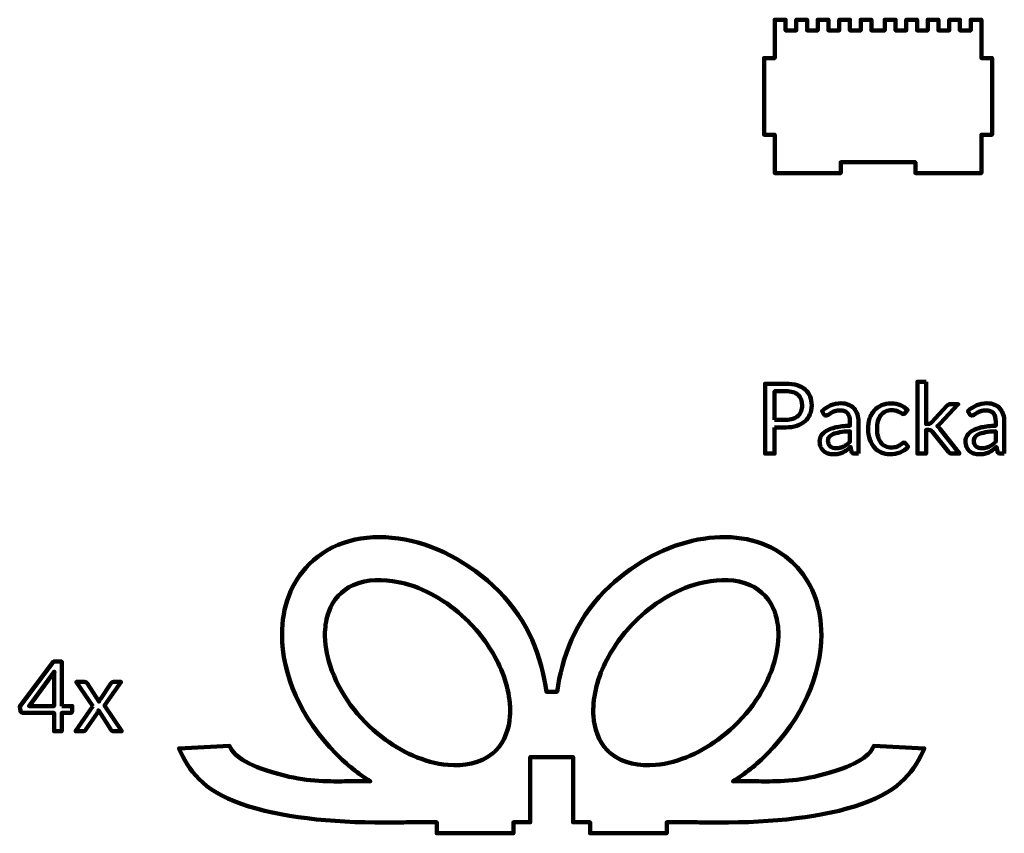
# Model space of a CAD drawing. Header units: millimetres. Extents: x -633 to 605, y -921 to 687.
# Tile 1 of 83: x -633 to -376, y -720 to -508. Entities that reach past the tile are written whole.
import ezdxf

# ---------------------------------------------------------------- set-up
doc = ezdxf.new("R2010")
doc.units = ezdxf.units.MM
doc.header["$MEASUREMENT"] = 0
doc.layers.add('Layer 1', color=7, linetype='Continuous')

msp = doc.modelspace()

# ---------------------------------------------------------------- linework, layer by layer
at = {"layer": 'Layer 1', "lineweight": 100}
for points, knots in [([(-408.6506, -510.6221), (-408.6506, -510.6221), (-407.1506, -510.6221), (-407.1506, -510.6221), (-407.1506, -510.6221), (-407.1506, -510.6221), (-407.1506, -507.8221), (-407.1506, -507.8221), (-407.1506, -507.8221), (-407.1506, -507.8221), (-404.3506, -507.8221), (-404.3506, -507.8221), (-404.3506, -507.8221), (-404.3506, -507.8221), (-404.3506, -510.6221), (-404.3506, -510.6221), (-404.3506, -510.6221), (-404.3506, -510.6221), (-401.5506, -510.6221), (-401.5506, -510.6221), (-401.5506, -510.6221), (-401.5506, -510.6221), (-401.5506, -507.8221), (-401.5506, -507.8221), (-401.5506, -507.8221), (-401.5506, -507.8221), (-398.7506, -507.8221), (-398.7506, -507.8221), (-398.7506, -507.8221), (-398.7506, -507.8221), (-398.7506, -510.6221), (-398.7506, -510.6221), (-398.7506, -510.6221), (-398.7506, -510.6221), (-395.9506, -510.6221), (-395.9506, -510.6221), (-395.9506, -510.6221), (-395.9506, -510.6221), (-395.9506, -507.8221), (-395.9506, -507.8221), (-395.9506, -507.8221), (-395.9506, -507.8221), (-393.1506, -507.8221), (-393.1506, -507.8221), (-393.1506, -507.8221), (-393.1506, -507.8221), (-393.1506, -510.6221), (-393.1506, -510.6221), (-393.1506, -510.6221), (-393.1506, -510.6221), (-390.3506, -510.6221), (-390.3506, -510.6221), (-390.3506, -510.6221), (-390.3506, -510.6221), (-390.3506, -507.8221), (-390.3506, -507.8221), (-390.3506, -507.8221), (-390.3506, -507.8221), (-387.5506, -507.8221), (-387.5506, -507.8221), (-387.5506, -507.8221), (-387.5506, -507.8221), (-387.5506, -510.6221), (-387.5506, -510.6221), (-387.5506, -510.6221), (-387.5506, -510.6221), (-384.7506, -510.6221), (-384.7506, -510.6221), (-384.7506, -510.6221), (-384.7506, -510.6221), (-384.7506, -507.8221), (-384.7506, -507.8221), (-384.7506, -507.8221), (-384.7506, -507.8221), (-381.9506, -507.8221), (-381.9506, -507.8221), (-381.9506, -507.8221), (-381.9506, -507.8221), (-381.9506, -517.8221), (-381.9506, -517.8221), (-381.9506, -517.8221), (-381.9506, -517.8221), (-379.1506, -517.8221), (-379.1506, -517.8221), (-379.1506, -517.8221), (-379.1506, -517.8221), (-379.1506, -537.8221), (-379.1506, -537.8221), (-379.1506, -537.8221), (-379.1506, -537.8221), (-381.9506, -537.8221), (-381.9506, -537.8221), (-381.9506, -537.8221), (-381.9506, -537.8221), (-381.9506, -547.8221), (-381.9506, -547.8221), (-381.9506, -547.8221), (-381.9506, -547.8221), (-399.1506, -547.8221), (-399.1506, -547.8221), (-399.1506, -547.8221), (-399.1506, -547.8221), (-399.1506, -545.0221), (-399.1506, -545.0221), (-399.1506, -545.0221), (-399.1506, -545.0221), (-418.6506, -545.0221), (-418.6506, -545.0221), (-418.6506, -545.0221), (-418.6506, -545.0221), (-418.6506, -547.8221), (-418.6506, -547.8221), (-418.6506, -547.8221), (-418.6506, -547.8221), (-435.8506, -547.8221), (-435.8506, -547.8221), (-435.8506, -547.8221), (-435.8506, -547.8221), (-435.8506, -537.8221), (-435.8506, -537.8221), (-435.8506, -537.8221), (-435.8506, -537.8221), (-438.6506, -537.8221), (-438.6506, -537.8221), (-438.6506, -537.8221), (-438.6506, -537.8221), (-438.6506, -517.8221), (-438.6506, -517.8221), (-438.6506, -517.8221), (-438.6506, -517.8221), (-435.8506, -517.8221), (-435.8506, -517.8221), (-435.8506, -517.8221), (-435.8506, -517.8221), (-435.8506, -507.8221), (-435.8506, -507.8221), (-435.8506, -507.8221), (-435.8506, -507.8221), (-433.0506, -507.8221), (-433.0506, -507.8221), (-433.0506, -507.8221), (-433.0506, -507.8221), (-433.0506, -510.6221), (-433.0506, -510.6221), (-433.0506, -510.6221), (-433.0506, -510.6221), (-430.2506, -510.6221), (-430.2506, -510.6221), (-430.2506, -510.6221), (-430.2506, -510.6221), (-430.2506, -507.8221), (-430.2506, -507.8221), (-430.2506, -507.8221), (-430.2506, -507.8221), (-427.4506, -507.8221), (-427.4506, -507.8221), (-427.4506, -507.8221), (-427.4506, -507.8221), (-427.4506, -510.6221), (-427.4506, -510.6221), (-427.4506, -510.6221), (-427.4506, -510.6221), (-424.6506, -510.6221), (-424.6506, -510.6221), (-424.6506, -510.6221), (-424.6506, -510.6221), (-424.6506, -507.8221), (-424.6506, -507.8221), (-424.6506, -507.8221), (-424.6506, -507.8221), (-421.8506, -507.8221), (-421.8506, -507.8221), (-421.8506, -507.8221), (-421.8506, -507.8221), (-421.8506, -510.6221), (-421.8506, -510.6221), (-421.8506, -510.6221), (-421.8506, -510.6221), (-419.0506, -510.6221), (-419.0506, -510.6221), (-419.0506, -510.6221), (-419.0506, -510.6221), (-419.0506, -507.8221), (-419.0506, -507.8221), (-419.0506, -507.8221), (-419.0506, -507.8221), (-416.2506, -507.8221), (-416.2506, -507.8221), (-416.2506, -507.8221), (-416.2506, -507.8221), (-416.2506, -510.6221), (-416.2506, -510.6221), (-416.2506, -510.6221), (-416.2506, -510.6221), (-413.4506, -510.6221), (-413.4506, -510.6221), (-413.4506, -510.6221), (-413.4506, -510.6221), (-413.4506, -507.8221), (-413.4506, -507.8221), (-413.4506, -507.8221), (-413.4506, -507.8221), (-410.6506, -507.8221), (-410.6506, -507.8221), (-410.6506, -507.8221), (-410.6506, -507.8221), (-410.6506, -510.6221), (-410.6506, -510.6221), (-410.6506, -510.6221), (-410.6506, -510.6221), (-408.6506, -510.6221), (-408.6506, -510.6221)], [0, 0, 0, 0, 0.01851852, 0.01851852, 0.01851852, 0.01851852, 0.03703704, 0.03703704, 0.03703704, 0.03703704, 0.05555556, 0.05555556, 0.05555556, 0.05555556, 0.07407407, 0.07407407, 0.07407407, 0.07407407, 0.09259259, 0.09259259, 0.09259259, 0.09259259, 0.11111111, 0.11111111, 0.11111111, 0.11111111, 0.12962963, 0.12962963, 0.12962963, 0.12962963, 0.14814815, 0.14814815, 0.14814815, 0.14814815, 0.16666667, 0.16666667, 0.16666667, 0.16666667, 0.18518519, 0.18518519, 0.18518519, 0.18518519, 0.2037037, 0.2037037, 0.2037037, 0.2037037, 0.22222222, 0.22222222, 0.22222222, 0.22222222, 0.24074074, 0.24074074, 0.24074074, 0.24074074, 0.25925926, 0.25925926, 0.25925926, 0.25925926, 0.27777778, 0.27777778, 0.27777778, 0.27777778, 0.2962963, 0.2962963, 0.2962963, 0.2962963, 0.31481481, 0.31481481, 0.31481481, 0.31481481, 0.33333333, 0.33333333, 0.33333333, 0.33333333, 0.35185185, 0.35185185, 0.35185185, 0.35185185, 0.37037037, 0.37037037, 0.37037037, 0.37037037, 0.38888889, 0.38888889, 0.38888889, 0.38888889, 0.40740741, 0.40740741, 0.40740741, 0.40740741, 0.42592593, 0.42592593, 0.42592593, 0.42592593, 0.44444444, 0.44444444, 0.44444444, 0.44444444, 0.46296296, 0.46296296, 0.46296296, 0.46296296, 0.48148148, 0.48148148, 0.48148148, 0.48148148, 0.5, 0.5, 0.5, 0.5, 0.51851852, 0.51851852, 0.51851852, 0.51851852, 0.53703704, 0.53703704, 0.53703704, 0.53703704, 0.55555556, 0.55555556, 0.55555556, 0.55555556, 0.57407407, 0.57407407, 0.57407407, 0.57407407, 0.59259259, 0.59259259, 0.59259259, 0.59259259, 0.61111111, 0.61111111, 0.61111111, 0.61111111, 0.62962963, 0.62962963, 0.62962963, 0.62962963, 0.64814815, 0.64814815, 0.64814815, 0.64814815, 0.66666667, 0.66666667, 0.66666667, 0.66666667, 0.68518519, 0.68518519, 0.68518519, 0.68518519, 0.7037037, 0.7037037, 0.7037037, 0.7037037, 0.72222222, 0.72222222, 0.72222222, 0.72222222, 0.74074074, 0.74074074, 0.74074074, 0.74074074, 0.75925926, 0.75925926, 0.75925926, 0.75925926, 0.77777778, 0.77777778, 0.77777778, 0.77777778, 0.7962963, 0.7962963, 0.7962963, 0.7962963, 0.81481481, 0.81481481, 0.81481481, 0.81481481, 0.83333333, 0.83333333, 0.83333333, 0.83333333, 0.85185185, 0.85185185, 0.85185185, 0.85185185, 0.87037037, 0.87037037, 0.87037037, 0.87037037, 0.88888889, 0.88888889, 0.88888889, 0.88888889, 0.90740741, 0.90740741, 0.90740741, 0.90740741, 0.92592593, 0.92592593, 0.92592593, 0.92592593, 0.94444444, 0.94444444, 0.94444444, 0.94444444, 0.96296296, 0.96296296, 0.96296296, 0.96296296, 1, 1, 1, 1]), ([(-507.8574, -656.903), (-523.4784, -641.282), (-545.6392, -638.116), (-557.3549, -649.832), (-557.3549, -649.832), (-562.123, -654.6), (-564.4262, -661.098), (-564.428, -668.182), (-564.428, -668.182), (-564.4318, -678.504), (-559.5486, -690.068), (-550.2842, -699.333), (-550.2842, -699.333), (-547.4971, -702.12), (-544.5019, -704.51), (-541.3949, -706.491), (-541.3949, -706.491), (-543.1988, -706.391), (-545.0817, -706.418), (-547.0742, -706.447), (-547.0742, -706.447), (-547.0742, -706.447), (-547.1062, -706.447), (-547.1062, -706.447), (-547.1062, -706.447), (-551.8908, -706.518), (-557.3067, -706.598), (-563.7737, -704.964), (-563.7737, -704.964), (-572.9525, -702.645), (-576.9273, -700.162), (-578.1044, -697.215), (-578.1044, -697.215), (-578.1044, -697.215), (-591.3188, -697.88), (-591.3188, -697.88), (-591.3188, -697.88), (-588.809, -703.454), (-585.2158, -708.844), (-575.0674, -712.359), (-575.0674, -712.359), (-564.8486, -715.898), (-551.9197, -717.22), (-537.4946, -717.22), (-537.4946, -717.22), (-535.3763, -717.22), (-533.2782, -717.192), (-531.2077, -717.132), (-531.2077, -717.132), (-531.2077, -717.132), (-524.0688, -717.132), (-524.0688, -717.132), (-524.0688, -717.132), (-524.0688, -717.132), (-524.0688, -720.021), (-524.0688, -720.021), (-524.0688, -720.021), (-524.0688, -720.021), (-504.0688, -720.021), (-504.0688, -720.021), (-504.0688, -720.021), (-504.0688, -720.021), (-504.0688, -717.132), (-504.0688, -717.132), (-504.0688, -717.132), (-504.0688, -717.132), (-499.6685, -717.132), (-499.6685, -717.132), (-499.6685, -717.132), (-499.6685, -717.132), (-499.6685, -700.161), (-499.6685, -700.161), (-499.6685, -700.161), (-499.6685, -700.161), (-488.4685, -700.161), (-488.4685, -700.161), (-488.4685, -700.161), (-488.4685, -700.161), (-488.4685, -717.132), (-488.4685, -717.132), (-488.4685, -717.132), (-488.4685, -717.132), (-484.0685, -717.132), (-484.0685, -717.132), (-484.0685, -717.132), (-484.0685, -717.132), (-484.0685, -720.021), (-484.0685, -720.021), (-484.0685, -720.021), (-484.0685, -720.021), (-464.0685, -720.021), (-464.0685, -720.021), (-464.0685, -720.021), (-464.0685, -720.021), (-464.0685, -717.132), (-464.0685, -717.132), (-464.0685, -717.132), (-464.0685, -717.132), (-456.9335, -717.132), (-456.9335, -717.132), (-456.9335, -717.132), (-454.8625, -717.192), (-452.7645, -717.22), (-450.6465, -717.22), (-450.6465, -717.22), (-436.2205, -717.22), (-423.2925, -715.898), (-413.0735, -712.359), (-413.0735, -712.359), (-402.9245, -708.844), (-399.3315, -703.454), (-396.8215, -697.88), (-396.8215, -697.88), (-396.8215, -697.88), (-410.0365, -697.215), (-410.0365, -697.215), (-410.0365, -697.215), (-411.2135, -700.162), (-415.1885, -702.645), (-424.3665, -704.964), (-424.3665, -704.964), (-430.8335, -706.598), (-436.2495, -706.518), (-441.0345, -706.447), (-441.0345, -706.447), (-441.0345, -706.447), (-441.0685, -706.447), (-441.0685, -706.447), (-441.0685, -706.447), (-443.0605, -706.418), (-444.9425, -706.391), (-446.7455, -706.491), (-446.7455, -706.491), (-443.6385, -704.51), (-440.6435, -702.12), (-437.8565, -699.333), (-437.8565, -699.333), (-428.6005, -690.076), (-423.7175, -678.524), (-423.7125, -668.209), (-423.7125, -668.209), (-423.7125, -667.765), (-423.7215, -667.324), (-423.7385, -666.886), (-423.7385, -666.886), (-424.0065, -660.308), (-426.3095, -654.308), (-430.7855, -649.832), (-430.7855, -649.832), (-432.2495, -648.368), (-433.8775, -647.136), (-435.6355, -646.131), (-435.6355, -646.131), (-447.9395, -639.102), (-466.6155, -643.235), (-480.2835, -656.903), (-480.2835, -656.903), (-488.0395, -664.658), (-491.3515, -674.216), (-492.6705, -683.117), (-492.6705, -683.117), (-492.6755, -683.149), (-493.3675, -683.133), (-494.0595, -683.117), (-494.0595, -683.117), (-494.0595, -683.117), (-494.0705, -683.117), (-494.0705, -683.117), (-494.0705, -683.117), (-494.7595, -683.101), (-495.4435, -683.086), (-495.4485, -683.117), (-495.4485, -683.117), (-496.7275, -674.16), (-500.0465, -664.714), (-507.8574, -656.903)], [0, 0, 0, 0, 0.02222222, 0.02222222, 0.02222222, 0.02222222, 0.04444444, 0.04444444, 0.04444444, 0.04444444, 0.06666667, 0.06666667, 0.06666667, 0.06666667, 0.08888889, 0.08888889, 0.08888889, 0.08888889, 0.11111111, 0.11111111, 0.11111111, 0.11111111, 0.13333333, 0.13333333, 0.13333333, 0.13333333, 0.15555556, 0.15555556, 0.15555556, 0.15555556, 0.17777778, 0.17777778, 0.17777778, 0.17777778, 0.2, 0.2, 0.2, 0.2, 0.22222222, 0.22222222, 0.22222222, 0.22222222, 0.24444444, 0.24444444, 0.24444444, 0.24444444, 0.26666667, 0.26666667, 0.26666667, 0.26666667, 0.28888889, 0.28888889, 0.28888889, 0.28888889, 0.31111111, 0.31111111, 0.31111111, 0.31111111, 0.33333333, 0.33333333, 0.33333333, 0.33333333, 0.35555556, 0.35555556, 0.35555556, 0.35555556, 0.37777778, 0.37777778, 0.37777778, 0.37777778, 0.4, 0.4, 0.4, 0.4, 0.42222222, 0.42222222, 0.42222222, 0.42222222, 0.44444444, 0.44444444, 0.44444444, 0.44444444, 0.46666667, 0.46666667, 0.46666667, 0.46666667, 0.48888889, 0.48888889, 0.48888889, 0.48888889, 0.51111111, 0.51111111, 0.51111111, 0.51111111, 0.53333333, 0.53333333, 0.53333333, 0.53333333, 0.55555556, 0.55555556, 0.55555556, 0.55555556, 0.57777778, 0.57777778, 0.57777778, 0.57777778, 0.6, 0.6, 0.6, 0.6, 0.62222222, 0.62222222, 0.62222222, 0.62222222, 0.64444444, 0.64444444, 0.64444444, 0.64444444, 0.66666667, 0.66666667, 0.66666667, 0.66666667, 0.68888889, 0.68888889, 0.68888889, 0.68888889, 0.71111111, 0.71111111, 0.71111111, 0.71111111, 0.73333333, 0.73333333, 0.73333333, 0.73333333, 0.75555556, 0.75555556, 0.75555556, 0.75555556, 0.77777778, 0.77777778, 0.77777778, 0.77777778, 0.8, 0.8, 0.8, 0.8, 0.82222222, 0.82222222, 0.82222222, 0.82222222, 0.84444444, 0.84444444, 0.84444444, 0.84444444, 0.86666667, 0.86666667, 0.86666667, 0.86666667, 0.88888889, 0.88888889, 0.88888889, 0.88888889, 0.91111111, 0.91111111, 0.91111111, 0.91111111, 0.93333333, 0.93333333, 0.93333333, 0.93333333, 0.95555556, 0.95555556, 0.95555556, 0.95555556, 1, 1, 1, 1]), ([(-508.6232, -698.403), (-508.6283, -698.391), (-508.6333, -698.38), (-508.6384, -698.369), (-508.6384, -698.369), (-508.6384, -698.369), (-508.586, -698.365), (-508.586, -698.365), (-508.586, -698.365), (-506.3031, -696.011), (-505.1641, -692.689), (-504.9645, -689.443), (-504.9645, -689.443), (-504.9151, -688.655), (-504.9083, -687.868), (-504.9409, -687.084), (-504.9409, -687.084), (-505.1454, -682.178), (-506.8897, -677.393), (-509.333, -673.162), (-509.333, -673.162), (-510.621, -670.95), (-512.126, -668.862), (-513.81, -666.933), (-513.81, -666.933), (-514.4254, -666.23), (-515.0645, -665.545), (-515.7259, -664.881), (-515.7259, -664.881), (-520.3558, -660.234), (-526.0802, -656.604), (-532.4292, -654.87), (-532.4292, -654.87), (-532.9761, -654.725), (-533.5302, -654.594), (-534.0896, -654.48), (-534.0896, -654.48), (-538.0051, -653.681), (-542.1743, -653.692), (-545.8712, -655.322), (-545.8712, -655.322), (-548.8582, -656.608), (-551.1952, -659.206), (-552.2542, -662.273), (-552.2542, -662.273), (-552.8564, -663.975), (-553.1549, -665.745), (-553.2163, -667.529), (-553.2163, -667.529), (-553.317, -670.472), (-552.7726, -673.454), (-551.8819, -676.24), (-551.8819, -676.24), (-549.4499, -683.654), (-544.5311, -690.126), (-538.4087, -694.895), (-538.4087, -694.895), (-533.4117, -698.748), (-527.4619, -701.597), (-521.1213, -702.185), (-521.1213, -702.185), (-517.0834, -702.544), (-512.7049, -701.845), (-509.4993, -699.202), (-509.4993, -699.202), (-509.1905, -698.951), (-508.8986, -698.684), (-508.6232, -698.403)], [0, 0, 0, 0, 0.05555556, 0.05555556, 0.05555556, 0.05555556, 0.11111111, 0.11111111, 0.11111111, 0.11111111, 0.16666667, 0.16666667, 0.16666667, 0.16666667, 0.22222222, 0.22222222, 0.22222222, 0.22222222, 0.27777778, 0.27777778, 0.27777778, 0.27777778, 0.33333333, 0.33333333, 0.33333333, 0.33333333, 0.38888889, 0.38888889, 0.38888889, 0.38888889, 0.44444444, 0.44444444, 0.44444444, 0.44444444, 0.5, 0.5, 0.5, 0.5, 0.55555556, 0.55555556, 0.55555556, 0.55555556, 0.61111111, 0.61111111, 0.61111111, 0.61111111, 0.66666667, 0.66666667, 0.66666667, 0.66666667, 0.72222222, 0.72222222, 0.72222222, 0.72222222, 0.77777778, 0.77777778, 0.77777778, 0.77777778, 0.83333333, 0.83333333, 0.83333333, 0.83333333, 0.88888889, 0.88888889, 0.88888889, 0.88888889, 1, 1, 1, 1]), ([(-483.1765, -689.443), (-483.2265, -688.647), (-483.2325, -687.852), (-483.1985, -687.061), (-483.1985, -687.061), (-482.9895, -682.162), (-481.2475, -677.386), (-478.8075, -673.162), (-478.8075, -673.162), (-477.5195, -670.95), (-476.0145, -668.862), (-474.3305, -666.932), (-474.3305, -666.932), (-473.7155, -666.23), (-473.0765, -665.545), (-472.4145, -664.881), (-472.4145, -664.881), (-467.7845, -660.234), (-462.0605, -656.604), (-455.7115, -654.87), (-455.7115, -654.87), (-455.1645, -654.725), (-454.6105, -654.594), (-454.0515, -654.48), (-454.0515, -654.48), (-450.1355, -653.681), (-445.9665, -653.692), (-442.2695, -655.322), (-442.2695, -655.322), (-439.2825, -656.608), (-436.9455, -659.206), (-435.8865, -662.273), (-435.8865, -662.273), (-435.2855, -663.971), (-434.9875, -665.736), (-434.9245, -667.515), (-434.9245, -667.515), (-434.8215, -670.462), (-435.3665, -673.45), (-436.2585, -676.24), (-436.2585, -676.24), (-438.6905, -683.654), (-443.6095, -690.126), (-449.7315, -694.895), (-449.7315, -694.895), (-454.7285, -698.748), (-460.6785, -701.597), (-467.0195, -702.185), (-467.0195, -702.185), (-471.0575, -702.544), (-475.4355, -701.845), (-478.6415, -699.202), (-478.6415, -699.202), (-478.9505, -698.951), (-479.2425, -698.684), (-479.5175, -698.403), (-479.5175, -698.403), (-479.5175, -698.403), (-479.5025, -698.369), (-479.5025, -698.369), (-479.5025, -698.369), (-479.5025, -698.369), (-479.5545, -698.365), (-479.5545, -698.365), (-479.5545, -698.365), (-481.8375, -696.011), (-482.9765, -692.689), (-483.1765, -689.443)], [0, 0, 0, 0, 0.05555556, 0.05555556, 0.05555556, 0.05555556, 0.11111111, 0.11111111, 0.11111111, 0.11111111, 0.16666667, 0.16666667, 0.16666667, 0.16666667, 0.22222222, 0.22222222, 0.22222222, 0.22222222, 0.27777778, 0.27777778, 0.27777778, 0.27777778, 0.33333333, 0.33333333, 0.33333333, 0.33333333, 0.38888889, 0.38888889, 0.38888889, 0.38888889, 0.44444444, 0.44444444, 0.44444444, 0.44444444, 0.5, 0.5, 0.5, 0.5, 0.55555556, 0.55555556, 0.55555556, 0.55555556, 0.61111111, 0.61111111, 0.61111111, 0.61111111, 0.66666667, 0.66666667, 0.66666667, 0.66666667, 0.72222222, 0.72222222, 0.72222222, 0.72222222, 0.77777778, 0.77777778, 0.77777778, 0.77777778, 0.83333333, 0.83333333, 0.83333333, 0.83333333, 0.88888889, 0.88888889, 0.88888889, 0.88888889, 1, 1, 1, 1])]:
    msp.add_open_spline(points, degree=3, knots=knots, dxfattribs=at)
at = {"layer": 'Layer 1', "color": 1, "lineweight": 100}
for points, knots in [([(-435.9322, -614.1574), (-435.9322, -614.1574), (-435.9322, -620.9674), (-435.9322, -620.9674), (-435.9322, -620.9674), (-435.9322, -620.9674), (-438.3822, -620.9674), (-438.3822, -620.9674), (-438.3822, -620.9674), (-438.3822, -620.9674), (-438.3822, -602.7674), (-438.3822, -602.7674), (-438.3822, -602.7674), (-438.3822, -602.7674), (-433.0022, -602.7674), (-433.0022, -602.7674), (-433.0022, -602.7674), (-431.8555, -602.7674), (-430.8555, -602.9008), (-430.0022, -603.1674), (-430.0022, -603.1674), (-429.1489, -603.4341), (-428.4455, -603.8141), (-427.8922, -604.3074), (-427.8922, -604.3074), (-427.3322, -604.7941), (-426.9155, -605.3874), (-426.6422, -606.0874), (-426.6422, -606.0874), (-426.3622, -606.7808), (-426.2222, -607.5541), (-426.2222, -608.4074), (-426.2222, -608.4074), (-426.2222, -609.2541), (-426.3722, -610.0274), (-426.6722, -610.7274), (-426.6722, -610.7274), (-426.9655, -611.4341), (-427.3989, -612.0408), (-427.9722, -612.5474), (-427.9722, -612.5474), (-428.5455, -613.0541), (-429.2555, -613.4508), (-430.1022, -613.7374), (-430.1022, -613.7374), (-430.9489, -614.0174), (-431.9155, -614.1574), (-433.0022, -614.1574), (-433.0022, -614.1574), (-433.0022, -614.1574), (-435.9322, -614.1574), (-435.9322, -614.1574)], [0, 0, 0, 0, 0.07142857, 0.07142857, 0.07142857, 0.07142857, 0.14285714, 0.14285714, 0.14285714, 0.14285714, 0.21428571, 0.21428571, 0.21428571, 0.21428571, 0.28571429, 0.28571429, 0.28571429, 0.28571429, 0.35714286, 0.35714286, 0.35714286, 0.35714286, 0.42857143, 0.42857143, 0.42857143, 0.42857143, 0.5, 0.5, 0.5, 0.5, 0.57142857, 0.57142857, 0.57142857, 0.57142857, 0.64285714, 0.64285714, 0.64285714, 0.64285714, 0.71428571, 0.71428571, 0.71428571, 0.71428571, 0.78571429, 0.78571429, 0.78571429, 0.78571429, 0.85714286, 0.85714286, 0.85714286, 0.85714286, 1, 1, 1, 1]), ([(-396.3832, -602.2574), (-396.3832, -602.2574), (-396.3832, -613.2674), (-396.3832, -613.2674), (-396.3832, -613.2674), (-396.3832, -613.2674), (-395.7932, -613.2674), (-395.7932, -613.2674), (-395.7932, -613.2674), (-395.6265, -613.2674), (-395.4865, -613.2441), (-395.3732, -613.1974), (-395.3732, -613.1974), (-395.2665, -613.1508), (-395.1432, -613.0574), (-395.0032, -612.9174), (-395.0032, -612.9174), (-395.0032, -612.9174), (-390.9432, -608.5574), (-390.9432, -608.5574), (-390.9432, -608.5574), (-390.8165, -608.4241), (-390.6899, -608.3141), (-390.5632, -608.2274), (-390.5632, -608.2274), (-390.4365, -608.1408), (-390.2665, -608.0974), (-390.0532, -608.0974), (-390.0532, -608.0974), (-390.0532, -608.0974), (-387.9932, -608.0974), (-387.9932, -608.0974), (-387.9932, -608.0974), (-387.9932, -608.0974), (-392.7332, -613.1474), (-392.7332, -613.1474), (-392.7332, -613.1474), (-392.8532, -613.2874), (-392.9699, -613.4141), (-393.0832, -613.5274), (-393.0832, -613.5274), (-393.1965, -613.6341), (-393.3265, -613.7308), (-393.4732, -613.8174), (-393.4732, -613.8174), (-393.3199, -613.9174), (-393.1832, -614.0341), (-393.0632, -614.1674), (-393.0632, -614.1674), (-392.9365, -614.3008), (-392.8199, -614.4508), (-392.7132, -614.6174), (-392.7132, -614.6174), (-392.7132, -614.6174), (-387.6832, -620.9674), (-387.6832, -620.9674), (-387.6832, -620.9674), (-387.6832, -620.9674), (-389.7132, -620.9674), (-389.7132, -620.9674), (-389.7132, -620.9674), (-389.8999, -620.9674), (-390.0599, -620.9308), (-390.1932, -620.8574), (-390.1932, -620.8574), (-390.3199, -620.7841), (-390.4432, -620.6741), (-390.5632, -620.5274), (-390.5632, -620.5274), (-390.5632, -620.5274), (-394.7932, -615.2574), (-394.7932, -615.2574), (-394.7932, -615.2574), (-394.9199, -615.0774), (-395.0465, -614.9608), (-395.1732, -614.9074), (-395.1732, -614.9074), (-395.2999, -614.8474), (-395.4899, -614.8174), (-395.7432, -614.8174), (-395.7432, -614.8174), (-395.7432, -614.8174), (-396.3832, -614.8174), (-396.3832, -614.8174), (-396.3832, -614.8174), (-396.3832, -614.8174), (-396.3832, -620.9674), (-396.3832, -620.9674), (-396.3832, -620.9674), (-396.3832, -620.9674), (-398.6532, -620.9674), (-398.6532, -620.9674), (-398.6532, -620.9674), (-398.6532, -620.9674), (-398.6532, -602.2574), (-398.6532, -602.2574), (-398.6532, -602.2574), (-398.6532, -602.2574), (-396.3832, -602.2574), (-396.3832, -602.2574)], [0, 0, 0, 0, 0.03846154, 0.03846154, 0.03846154, 0.03846154, 0.07692308, 0.07692308, 0.07692308, 0.07692308, 0.11538462, 0.11538462, 0.11538462, 0.11538462, 0.15384615, 0.15384615, 0.15384615, 0.15384615, 0.19230769, 0.19230769, 0.19230769, 0.19230769, 0.23076923, 0.23076923, 0.23076923, 0.23076923, 0.26923077, 0.26923077, 0.26923077, 0.26923077, 0.30769231, 0.30769231, 0.30769231, 0.30769231, 0.34615385, 0.34615385, 0.34615385, 0.34615385, 0.38461538, 0.38461538, 0.38461538, 0.38461538, 0.42307692, 0.42307692, 0.42307692, 0.42307692, 0.46153846, 0.46153846, 0.46153846, 0.46153846, 0.5, 0.5, 0.5, 0.5, 0.53846154, 0.53846154, 0.53846154, 0.53846154, 0.57692308, 0.57692308, 0.57692308, 0.57692308, 0.61538462, 0.61538462, 0.61538462, 0.61538462, 0.65384615, 0.65384615, 0.65384615, 0.65384615, 0.69230769, 0.69230769, 0.69230769, 0.69230769, 0.73076923, 0.73076923, 0.73076923, 0.73076923, 0.76923077, 0.76923077, 0.76923077, 0.76923077, 0.80769231, 0.80769231, 0.80769231, 0.80769231, 0.84615385, 0.84615385, 0.84615385, 0.84615385, 0.88461538, 0.88461538, 0.88461538, 0.88461538, 0.92307692, 0.92307692, 0.92307692, 0.92307692, 1, 1, 1, 1]), ([(-435.9322, -612.2074), (-435.9322, -612.2074), (-433.0022, -612.2074), (-433.0022, -612.2074), (-433.0022, -612.2074), (-432.3022, -612.2074), (-431.6822, -612.1141), (-431.1422, -611.9274), (-431.1422, -611.9274), (-430.6089, -611.7408), (-430.1589, -611.4808), (-429.7922, -611.1474), (-429.7922, -611.1474), (-429.4255, -610.8074), (-429.1522, -610.4074), (-428.9722, -609.9474), (-428.9722, -609.9474), (-428.7855, -609.4808), (-428.6922, -608.9674), (-428.6922, -608.4074), (-428.6922, -608.4074), (-428.6922, -607.2474), (-429.0489, -606.3408), (-429.7622, -605.6874), (-429.7622, -605.6874), (-430.4755, -605.0341), (-431.5555, -604.7074), (-433.0022, -604.7074), (-433.0022, -604.7074), (-433.0022, -604.7074), (-435.9322, -604.7074), (-435.9322, -604.7074), (-435.9322, -604.7074), (-435.9322, -604.7074), (-435.9322, -612.2074), (-435.9322, -612.2074)], [0, 0, 0, 0, 0.1, 0.1, 0.1, 0.1, 0.2, 0.2, 0.2, 0.2, 0.3, 0.3, 0.3, 0.3, 0.4, 0.4, 0.4, 0.4, 0.5, 0.5, 0.5, 0.5, 0.6, 0.6, 0.6, 0.6, 0.7, 0.7, 0.7, 0.7, 0.8, 0.8, 0.8, 0.8, 1, 1, 1, 1]), ([(-414.0228, -620.9674), (-414.0228, -620.9674), (-415.0228, -620.9674), (-415.0228, -620.9674), (-415.0228, -620.9674), (-415.2428, -620.9674), (-415.4195, -620.9341), (-415.5528, -620.8674), (-415.5528, -620.8674), (-415.6928, -620.8008), (-415.7828, -620.6574), (-415.8228, -620.4374), (-415.8228, -620.4374), (-415.8228, -620.4374), (-416.0728, -619.2374), (-416.0728, -619.2374), (-416.0728, -619.2374), (-416.4128, -619.5441), (-416.7461, -619.8174), (-417.0728, -620.0574), (-417.0728, -620.0574), (-417.3928, -620.2974), (-417.7295, -620.5008), (-418.0828, -620.6674), (-418.0828, -620.6674), (-418.4361, -620.8341), (-418.8161, -620.9608), (-419.2228, -621.0474), (-419.2228, -621.0474), (-419.6228, -621.1274), (-420.0695, -621.1674), (-420.5628, -621.1674), (-420.5628, -621.1674), (-421.0628, -621.1674), (-421.5295, -621.0974), (-421.9628, -620.9574), (-421.9628, -620.9574), (-422.3961, -620.8174), (-422.7761, -620.6108), (-423.1028, -620.3374), (-423.1028, -620.3374), (-423.4228, -620.0574), (-423.6795, -619.7008), (-423.8728, -619.2674), (-423.8728, -619.2674), (-424.0595, -618.8408), (-424.1528, -618.3374), (-424.1528, -617.7574), (-424.1528, -617.7574), (-424.1528, -617.2441), (-424.0128, -616.7541), (-423.7328, -616.2874), (-423.7328, -616.2874), (-423.4528, -615.8208), (-423.0028, -615.4041), (-422.3828, -615.0374), (-422.3828, -615.0374), (-421.7628, -614.6708), (-420.9495, -614.3708), (-419.9428, -614.1374), (-419.9428, -614.1374), (-418.9295, -613.9041), (-417.6961, -613.7708), (-416.2428, -613.7374), (-416.2428, -613.7374), (-416.2428, -613.7374), (-416.2428, -612.7374), (-416.2428, -612.7374), (-416.2428, -612.7374), (-416.2428, -611.7374), (-416.4561, -610.9808), (-416.8828, -610.4674), (-416.8828, -610.4674), (-417.3095, -609.9608), (-417.9428, -609.7074), (-418.7828, -609.7074), (-418.7828, -609.7074), (-419.3295, -609.7074), (-419.7928, -609.7741), (-420.1728, -609.9074), (-420.1728, -609.9074), (-420.5528, -610.0474), (-420.8795, -610.2041), (-421.1528, -610.3774), (-421.1528, -610.3774), (-421.4261, -610.5508), (-421.6628, -610.7074), (-421.8628, -610.8474), (-421.8628, -610.8474), (-422.0628, -610.9874), (-422.2595, -611.0574), (-422.4528, -611.0574), (-422.4528, -611.0574), (-422.6061, -611.0574), (-422.7395, -611.0174), (-422.8528, -610.9374), (-422.8528, -610.9374), (-422.9661, -610.8574), (-423.0561, -610.7574), (-423.1228, -610.6374), (-423.1228, -610.6374), (-423.1228, -610.6374), (-423.5328, -609.9174), (-423.5328, -609.9174), (-423.5328, -609.9174), (-422.8195, -609.2308), (-422.0528, -608.7174), (-421.2328, -608.3774), (-421.2328, -608.3774), (-420.4128, -608.0441), (-419.5028, -607.8774), (-418.5028, -607.8774), (-418.5028, -607.8774), (-417.7828, -607.8774), (-417.1428, -607.9941), (-416.5828, -608.2274), (-416.5828, -608.2274), (-416.0228, -608.4674), (-415.5528, -608.7974), (-415.1728, -609.2174), (-415.1728, -609.2174), (-414.7928, -609.6441), (-414.5061, -610.1574), (-414.3128, -610.7574), (-414.3128, -610.7574), (-414.1195, -611.3574), (-414.0228, -612.0174), (-414.0228, -612.7374), (-414.0228, -612.7374), (-414.0228, -612.7374), (-414.0228, -620.9674), (-414.0228, -620.9674)], [0, 0, 0, 0, 0.02941176, 0.02941176, 0.02941176, 0.02941176, 0.05882353, 0.05882353, 0.05882353, 0.05882353, 0.08823529, 0.08823529, 0.08823529, 0.08823529, 0.11764706, 0.11764706, 0.11764706, 0.11764706, 0.14705882, 0.14705882, 0.14705882, 0.14705882, 0.17647059, 0.17647059, 0.17647059, 0.17647059, 0.20588235, 0.20588235, 0.20588235, 0.20588235, 0.23529412, 0.23529412, 0.23529412, 0.23529412, 0.26470588, 0.26470588, 0.26470588, 0.26470588, 0.29411765, 0.29411765, 0.29411765, 0.29411765, 0.32352941, 0.32352941, 0.32352941, 0.32352941, 0.35294118, 0.35294118, 0.35294118, 0.35294118, 0.38235294, 0.38235294, 0.38235294, 0.38235294, 0.41176471, 0.41176471, 0.41176471, 0.41176471, 0.44117647, 0.44117647, 0.44117647, 0.44117647, 0.47058824, 0.47058824, 0.47058824, 0.47058824, 0.5, 0.5, 0.5, 0.5, 0.52941176, 0.52941176, 0.52941176, 0.52941176, 0.55882353, 0.55882353, 0.55882353, 0.55882353, 0.58823529, 0.58823529, 0.58823529, 0.58823529, 0.61764706, 0.61764706, 0.61764706, 0.61764706, 0.64705882, 0.64705882, 0.64705882, 0.64705882, 0.67647059, 0.67647059, 0.67647059, 0.67647059, 0.70588235, 0.70588235, 0.70588235, 0.70588235, 0.73529412, 0.73529412, 0.73529412, 0.73529412, 0.76470588, 0.76470588, 0.76470588, 0.76470588, 0.79411765, 0.79411765, 0.79411765, 0.79411765, 0.82352941, 0.82352941, 0.82352941, 0.82352941, 0.85294118, 0.85294118, 0.85294118, 0.85294118, 0.88235294, 0.88235294, 0.88235294, 0.88235294, 0.91176471, 0.91176471, 0.91176471, 0.91176471, 0.94117647, 0.94117647, 0.94117647, 0.94117647, 1, 1, 1, 1]), ([(-401.815, -610.3874), (-401.8817, -610.4808), (-401.9483, -610.5541), (-402.015, -610.6074), (-402.015, -610.6074), (-402.0817, -610.6541), (-402.1817, -610.6774), (-402.315, -610.6774), (-402.315, -610.6774), (-402.4417, -610.6774), (-402.5783, -610.6241), (-402.725, -610.5174), (-402.725, -610.5174), (-402.8717, -610.4174), (-403.0583, -610.3041), (-403.285, -610.1774), (-403.285, -610.1774), (-403.5183, -610.0441), (-403.7983, -609.9274), (-404.125, -609.8274), (-404.125, -609.8274), (-404.445, -609.7208), (-404.845, -609.6674), (-405.325, -609.6674), (-405.325, -609.6674), (-405.9517, -609.6674), (-406.505, -609.7774), (-406.985, -609.9974), (-406.985, -609.9974), (-407.465, -610.2241), (-407.8683, -610.5508), (-408.195, -610.9774), (-408.195, -610.9774), (-408.5217, -611.3974), (-408.7683, -611.9074), (-408.935, -612.5074), (-408.935, -612.5074), (-409.1017, -613.1074), (-409.185, -613.7808), (-409.185, -614.5274), (-409.185, -614.5274), (-409.185, -615.3074), (-409.095, -616.0008), (-408.915, -616.6074), (-408.915, -616.6074), (-408.735, -617.2141), (-408.485, -617.7208), (-408.165, -618.1274), (-408.165, -618.1274), (-407.845, -618.5408), (-407.455, -618.8541), (-406.995, -619.0674), (-406.995, -619.0674), (-406.5283, -619.2874), (-406.0083, -619.3974), (-405.435, -619.3974), (-405.435, -619.3974), (-404.8817, -619.3974), (-404.4283, -619.3308), (-404.075, -619.1974), (-404.075, -619.1974), (-403.7217, -619.0641), (-403.425, -618.9174), (-403.185, -618.7574), (-403.185, -618.7574), (-402.9517, -618.5974), (-402.7583, -618.4508), (-402.605, -618.3174), (-402.605, -618.3174), (-402.4517, -618.1908), (-402.2983, -618.1274), (-402.145, -618.1274), (-402.145, -618.1274), (-401.9517, -618.1274), (-401.8083, -618.1974), (-401.715, -618.3374), (-401.715, -618.3374), (-401.715, -618.3374), (-401.075, -619.1674), (-401.075, -619.1674), (-401.075, -619.1674), (-401.635, -619.8541), (-402.335, -620.3541), (-403.175, -620.6674), (-403.175, -620.6674), (-404.015, -620.9874), (-404.8983, -621.1474), (-405.825, -621.1474), (-405.825, -621.1474), (-406.6317, -621.1474), (-407.3783, -620.9974), (-408.065, -620.6974), (-408.065, -620.6974), (-408.7583, -620.4041), (-409.3583, -619.9741), (-409.865, -619.4074), (-409.865, -619.4074), (-410.3717, -618.8474), (-410.7717, -618.1574), (-411.065, -617.3374), (-411.065, -617.3374), (-411.3583, -616.5174), (-411.505, -615.5808), (-411.505, -614.5274), (-411.505, -614.5274), (-411.505, -613.5741), (-411.3717, -612.6908), (-411.105, -611.8774), (-411.105, -611.8774), (-410.8383, -611.0641), (-410.4483, -610.3608), (-409.935, -609.7674), (-409.935, -609.7674), (-409.4217, -609.1808), (-408.7883, -608.7241), (-408.035, -608.3974), (-408.035, -608.3974), (-407.2817, -608.0641), (-406.4183, -607.8974), (-405.445, -607.8974), (-405.445, -607.8974), (-404.5517, -607.8974), (-403.755, -608.0441), (-403.055, -608.3374), (-403.055, -608.3374), (-402.3617, -608.6308), (-401.7483, -609.0441), (-401.215, -609.5774), (-401.215, -609.5774), (-401.215, -609.5774), (-401.815, -610.3874), (-401.815, -610.3874)], [0, 0, 0, 0, 0.02941176, 0.02941176, 0.02941176, 0.02941176, 0.05882353, 0.05882353, 0.05882353, 0.05882353, 0.08823529, 0.08823529, 0.08823529, 0.08823529, 0.11764706, 0.11764706, 0.11764706, 0.11764706, 0.14705882, 0.14705882, 0.14705882, 0.14705882, 0.17647059, 0.17647059, 0.17647059, 0.17647059, 0.20588235, 0.20588235, 0.20588235, 0.20588235, 0.23529412, 0.23529412, 0.23529412, 0.23529412, 0.26470588, 0.26470588, 0.26470588, 0.26470588, 0.29411765, 0.29411765, 0.29411765, 0.29411765, 0.32352941, 0.32352941, 0.32352941, 0.32352941, 0.35294118, 0.35294118, 0.35294118, 0.35294118, 0.38235294, 0.38235294, 0.38235294, 0.38235294, 0.41176471, 0.41176471, 0.41176471, 0.41176471, 0.44117647, 0.44117647, 0.44117647, 0.44117647, 0.47058824, 0.47058824, 0.47058824, 0.47058824, 0.5, 0.5, 0.5, 0.5, 0.52941176, 0.52941176, 0.52941176, 0.52941176, 0.55882353, 0.55882353, 0.55882353, 0.55882353, 0.58823529, 0.58823529, 0.58823529, 0.58823529, 0.61764706, 0.61764706, 0.61764706, 0.61764706, 0.64705882, 0.64705882, 0.64705882, 0.64705882, 0.67647059, 0.67647059, 0.67647059, 0.67647059, 0.70588235, 0.70588235, 0.70588235, 0.70588235, 0.73529412, 0.73529412, 0.73529412, 0.73529412, 0.76470588, 0.76470588, 0.76470588, 0.76470588, 0.79411765, 0.79411765, 0.79411765, 0.79411765, 0.82352941, 0.82352941, 0.82352941, 0.82352941, 0.85294118, 0.85294118, 0.85294118, 0.85294118, 0.88235294, 0.88235294, 0.88235294, 0.88235294, 0.91176471, 0.91176471, 0.91176471, 0.91176471, 0.94117647, 0.94117647, 0.94117647, 0.94117647, 1, 1, 1, 1]), ([(-375.9736, -620.9674), (-375.9736, -620.9674), (-376.9736, -620.9674), (-376.9736, -620.9674), (-376.9736, -620.9674), (-377.1936, -620.9674), (-377.3703, -620.9341), (-377.5036, -620.8674), (-377.5036, -620.8674), (-377.6436, -620.8008), (-377.7336, -620.6574), (-377.7736, -620.4374), (-377.7736, -620.4374), (-377.7736, -620.4374), (-378.0236, -619.2374), (-378.0236, -619.2374), (-378.0236, -619.2374), (-378.3636, -619.5441), (-378.6969, -619.8174), (-379.0236, -620.0574), (-379.0236, -620.0574), (-379.3436, -620.2974), (-379.6803, -620.5008), (-380.0336, -620.6674), (-380.0336, -620.6674), (-380.3869, -620.8341), (-380.7669, -620.9608), (-381.1736, -621.0474), (-381.1736, -621.0474), (-381.5736, -621.1274), (-382.0203, -621.1674), (-382.5136, -621.1674), (-382.5136, -621.1674), (-383.0136, -621.1674), (-383.4803, -621.0974), (-383.9136, -620.9574), (-383.9136, -620.9574), (-384.3469, -620.8174), (-384.7269, -620.6108), (-385.0536, -620.3374), (-385.0536, -620.3374), (-385.3736, -620.0574), (-385.6303, -619.7008), (-385.8236, -619.2674), (-385.8236, -619.2674), (-386.0103, -618.8408), (-386.1036, -618.3374), (-386.1036, -617.7574), (-386.1036, -617.7574), (-386.1036, -617.2441), (-385.9636, -616.7541), (-385.6836, -616.2874), (-385.6836, -616.2874), (-385.4036, -615.8208), (-384.9536, -615.4041), (-384.3336, -615.0374), (-384.3336, -615.0374), (-383.7136, -614.6708), (-382.9003, -614.3708), (-381.8936, -614.1374), (-381.8936, -614.1374), (-380.8803, -613.9041), (-379.6469, -613.7708), (-378.1936, -613.7374), (-378.1936, -613.7374), (-378.1936, -613.7374), (-378.1936, -612.7374), (-378.1936, -612.7374), (-378.1936, -612.7374), (-378.1936, -611.7374), (-378.4069, -610.9808), (-378.8336, -610.4674), (-378.8336, -610.4674), (-379.2603, -609.9608), (-379.8936, -609.7074), (-380.7336, -609.7074), (-380.7336, -609.7074), (-381.2803, -609.7074), (-381.7436, -609.7741), (-382.1236, -609.9074), (-382.1236, -609.9074), (-382.5036, -610.0474), (-382.8303, -610.2041), (-383.1036, -610.3774), (-383.1036, -610.3774), (-383.3769, -610.5508), (-383.6136, -610.7074), (-383.8136, -610.8474), (-383.8136, -610.8474), (-384.0136, -610.9874), (-384.2103, -611.0574), (-384.4036, -611.0574), (-384.4036, -611.0574), (-384.5569, -611.0574), (-384.6903, -611.0174), (-384.8036, -610.9374), (-384.8036, -610.9374), (-384.9169, -610.8574), (-385.0069, -610.7574), (-385.0736, -610.6374), (-385.0736, -610.6374), (-385.0736, -610.6374), (-385.4836, -609.9174), (-385.4836, -609.9174), (-385.4836, -609.9174), (-384.7703, -609.2308), (-384.0036, -608.7174), (-383.1836, -608.3774), (-383.1836, -608.3774), (-382.3636, -608.0441), (-381.4536, -607.8774), (-380.4536, -607.8774), (-380.4536, -607.8774), (-379.7336, -607.8774), (-379.0936, -607.9941), (-378.5336, -608.2274), (-378.5336, -608.2274), (-377.9736, -608.4674), (-377.5036, -608.7974), (-377.1236, -609.2174), (-377.1236, -609.2174), (-376.7436, -609.6441), (-376.4569, -610.1574), (-376.2636, -610.7574), (-376.2636, -610.7574), (-376.0703, -611.3574), (-375.9736, -612.0174), (-375.9736, -612.7374), (-375.9736, -612.7374), (-375.9736, -612.7374), (-375.9736, -620.9674), (-375.9736, -620.9674)], [0, 0, 0, 0, 0.02941176, 0.02941176, 0.02941176, 0.02941176, 0.05882353, 0.05882353, 0.05882353, 0.05882353, 0.08823529, 0.08823529, 0.08823529, 0.08823529, 0.11764706, 0.11764706, 0.11764706, 0.11764706, 0.14705882, 0.14705882, 0.14705882, 0.14705882, 0.17647059, 0.17647059, 0.17647059, 0.17647059, 0.20588235, 0.20588235, 0.20588235, 0.20588235, 0.23529412, 0.23529412, 0.23529412, 0.23529412, 0.26470588, 0.26470588, 0.26470588, 0.26470588, 0.29411765, 0.29411765, 0.29411765, 0.29411765, 0.32352941, 0.32352941, 0.32352941, 0.32352941, 0.35294118, 0.35294118, 0.35294118, 0.35294118, 0.38235294, 0.38235294, 0.38235294, 0.38235294, 0.41176471, 0.41176471, 0.41176471, 0.41176471, 0.44117647, 0.44117647, 0.44117647, 0.44117647, 0.47058824, 0.47058824, 0.47058824, 0.47058824, 0.5, 0.5, 0.5, 0.5, 0.52941176, 0.52941176, 0.52941176, 0.52941176, 0.55882353, 0.55882353, 0.55882353, 0.55882353, 0.58823529, 0.58823529, 0.58823529, 0.58823529, 0.61764706, 0.61764706, 0.61764706, 0.61764706, 0.64705882, 0.64705882, 0.64705882, 0.64705882, 0.67647059, 0.67647059, 0.67647059, 0.67647059, 0.70588235, 0.70588235, 0.70588235, 0.70588235, 0.73529412, 0.73529412, 0.73529412, 0.73529412, 0.76470588, 0.76470588, 0.76470588, 0.76470588, 0.79411765, 0.79411765, 0.79411765, 0.79411765, 0.82352941, 0.82352941, 0.82352941, 0.82352941, 0.85294118, 0.85294118, 0.85294118, 0.85294118, 0.88235294, 0.88235294, 0.88235294, 0.88235294, 0.91176471, 0.91176471, 0.91176471, 0.91176471, 0.94117647, 0.94117647, 0.94117647, 0.94117647, 1, 1, 1, 1]), ([(-419.8828, -619.5874), (-419.4895, -619.5874), (-419.1261, -619.5474), (-418.7928, -619.4674), (-418.7928, -619.4674), (-418.4661, -619.3808), (-418.1561, -619.2641), (-417.8628, -619.1174), (-417.8628, -619.1174), (-417.5695, -618.9708), (-417.2895, -618.7908), (-417.0228, -618.5774), (-417.0228, -618.5774), (-416.7561, -618.3641), (-416.4961, -618.1241), (-416.2428, -617.8574), (-416.2428, -617.8574), (-416.2428, -617.8574), (-416.2428, -615.1774), (-416.2428, -615.1774), (-416.2428, -615.1774), (-417.2828, -615.2108), (-418.1661, -615.2941), (-418.8928, -615.4274), (-418.8928, -615.4274), (-419.6261, -615.5541), (-420.2195, -615.7241), (-420.6728, -615.9374), (-420.6728, -615.9374), (-421.1328, -616.1508), (-421.4661, -616.4008), (-421.6728, -616.6874), (-421.6728, -616.6874), (-421.8795, -616.9741), (-421.9828, -617.2974), (-421.9828, -617.6574), (-421.9828, -617.6574), (-421.9828, -617.9908), (-421.9261, -618.2808), (-421.8128, -618.5274), (-421.8128, -618.5274), (-421.7061, -618.7741), (-421.5595, -618.9741), (-421.3728, -619.1274), (-421.3728, -619.1274), (-421.1861, -619.2874), (-420.9661, -619.4041), (-420.7128, -619.4774), (-420.7128, -619.4774), (-420.4595, -619.5508), (-420.1828, -619.5874), (-419.8828, -619.5874)], [0, 0, 0, 0, 0.07142857, 0.07142857, 0.07142857, 0.07142857, 0.14285714, 0.14285714, 0.14285714, 0.14285714, 0.21428571, 0.21428571, 0.21428571, 0.21428571, 0.28571429, 0.28571429, 0.28571429, 0.28571429, 0.35714286, 0.35714286, 0.35714286, 0.35714286, 0.42857143, 0.42857143, 0.42857143, 0.42857143, 0.5, 0.5, 0.5, 0.5, 0.57142857, 0.57142857, 0.57142857, 0.57142857, 0.64285714, 0.64285714, 0.64285714, 0.64285714, 0.71428571, 0.71428571, 0.71428571, 0.71428571, 0.78571429, 0.78571429, 0.78571429, 0.78571429, 0.85714286, 0.85714286, 0.85714286, 0.85714286, 1, 1, 1, 1]), ([(-381.8336, -619.5874), (-381.4403, -619.5874), (-381.0769, -619.5474), (-380.7436, -619.4674), (-380.7436, -619.4674), (-380.4169, -619.3808), (-380.1069, -619.2641), (-379.8136, -619.1174), (-379.8136, -619.1174), (-379.5203, -618.9708), (-379.2403, -618.7908), (-378.9736, -618.5774), (-378.9736, -618.5774), (-378.7069, -618.3641), (-378.4469, -618.1241), (-378.1936, -617.8574), (-378.1936, -617.8574), (-378.1936, -617.8574), (-378.1936, -615.1774), (-378.1936, -615.1774), (-378.1936, -615.1774), (-379.2336, -615.2108), (-380.1169, -615.2941), (-380.8436, -615.4274), (-380.8436, -615.4274), (-381.5769, -615.5541), (-382.1703, -615.7241), (-382.6236, -615.9374), (-382.6236, -615.9374), (-383.0836, -616.1508), (-383.4169, -616.4008), (-383.6236, -616.6874), (-383.6236, -616.6874), (-383.8303, -616.9741), (-383.9336, -617.2974), (-383.9336, -617.6574), (-383.9336, -617.6574), (-383.9336, -617.9908), (-383.8769, -618.2808), (-383.7636, -618.5274), (-383.7636, -618.5274), (-383.6569, -618.7741), (-383.5103, -618.9741), (-383.3236, -619.1274), (-383.3236, -619.1274), (-383.1369, -619.2874), (-382.9169, -619.4041), (-382.6636, -619.4774), (-382.6636, -619.4774), (-382.4103, -619.5508), (-382.1336, -619.5874), (-381.8336, -619.5874)], [0, 0, 0, 0, 0.07142857, 0.07142857, 0.07142857, 0.07142857, 0.14285714, 0.14285714, 0.14285714, 0.14285714, 0.21428571, 0.21428571, 0.21428571, 0.21428571, 0.28571429, 0.28571429, 0.28571429, 0.28571429, 0.35714286, 0.35714286, 0.35714286, 0.35714286, 0.42857143, 0.42857143, 0.42857143, 0.42857143, 0.5, 0.5, 0.5, 0.5, 0.57142857, 0.57142857, 0.57142857, 0.57142857, 0.64285714, 0.64285714, 0.64285714, 0.64285714, 0.71428571, 0.71428571, 0.71428571, 0.71428571, 0.78571429, 0.78571429, 0.78571429, 0.78571429, 0.85714286, 0.85714286, 0.85714286, 0.85714286, 1, 1, 1, 1]), ([(-621.9152, -686.8475), (-621.9152, -686.8475), (-619.1652, -686.8475), (-619.1652, -686.8475), (-619.1652, -686.8475), (-619.1652, -686.8475), (-619.1652, -688.1475), (-619.1652, -688.1475), (-619.1652, -688.1475), (-619.1652, -688.2808), (-619.2052, -688.3942), (-619.2852, -688.4875), (-619.2852, -688.4875), (-619.3652, -688.5808), (-619.4885, -688.6275), (-619.6552, -688.6275), (-619.6552, -688.6275), (-619.6552, -688.6275), (-621.9152, -688.6275), (-621.9152, -688.6275), (-621.9152, -688.6275), (-621.9152, -688.6275), (-621.9152, -693.4175), (-621.9152, -693.4175), (-621.9152, -693.4175), (-621.9152, -693.4175), (-623.9152, -693.4175), (-623.9152, -693.4175), (-623.9152, -693.4175), (-623.9152, -693.4175), (-623.9152, -688.6275), (-623.9152, -688.6275), (-623.9152, -688.6275), (-623.9152, -688.6275), (-631.9752, -688.6275), (-631.9752, -688.6275), (-631.9752, -688.6275), (-632.1419, -688.6275), (-632.2885, -688.5808), (-632.4152, -688.4875), (-632.4152, -688.4875), (-632.5352, -688.3875), (-632.6119, -688.2642), (-632.6452, -688.1175), (-632.6452, -688.1175), (-632.6452, -688.1175), (-632.8752, -686.9675), (-632.8752, -686.9675), (-632.8752, -686.9675), (-632.8752, -686.9675), (-624.0252, -675.2175), (-624.0252, -675.2175), (-624.0252, -675.2175), (-624.0252, -675.2175), (-621.9152, -675.2175), (-621.9152, -675.2175), (-621.9152, -675.2175), (-621.9152, -675.2175), (-621.9152, -686.8475), (-621.9152, -686.8475)], [0, 0, 0, 0, 0.0625, 0.0625, 0.0625, 0.0625, 0.125, 0.125, 0.125, 0.125, 0.1875, 0.1875, 0.1875, 0.1875, 0.25, 0.25, 0.25, 0.25, 0.3125, 0.3125, 0.3125, 0.3125, 0.375, 0.375, 0.375, 0.375, 0.4375, 0.4375, 0.4375, 0.4375, 0.5, 0.5, 0.5, 0.5, 0.5625, 0.5625, 0.5625, 0.5625, 0.625, 0.625, 0.625, 0.625, 0.6875, 0.6875, 0.6875, 0.6875, 0.75, 0.75, 0.75, 0.75, 0.8125, 0.8125, 0.8125, 0.8125, 0.875, 0.875, 0.875, 0.875, 1, 1, 1, 1]), ([(-623.9152, -679.3475), (-623.9152, -679.1275), (-623.9085, -678.8908), (-623.8952, -678.6375), (-623.8952, -678.6375), (-623.8819, -678.3842), (-623.8519, -678.1208), (-623.8052, -677.8475), (-623.8052, -677.8475), (-623.8052, -677.8475), (-630.4252, -686.8475), (-630.4252, -686.8475), (-630.4252, -686.8475), (-630.4252, -686.8475), (-623.9152, -686.8475), (-623.9152, -686.8475), (-623.9152, -686.8475), (-623.9152, -686.8475), (-623.9152, -679.3475), (-623.9152, -679.3475)], [0, 0, 0, 0, 0.16666667, 0.16666667, 0.16666667, 0.16666667, 0.33333333, 0.33333333, 0.33333333, 0.33333333, 0.5, 0.5, 0.5, 0.5, 0.66666667, 0.66666667, 0.66666667, 0.66666667, 1, 1, 1, 1]), ([(-613.7932, -686.8275), (-613.7932, -686.8275), (-618.1232, -680.5475), (-618.1232, -680.5475), (-618.1232, -680.5475), (-618.1232, -680.5475), (-615.9432, -680.5475), (-615.9432, -680.5475), (-615.9432, -680.5475), (-615.7632, -680.5475), (-615.6299, -680.5775), (-615.5432, -680.6375), (-615.5432, -680.6375), (-615.4565, -680.6975), (-615.3799, -680.7842), (-615.3132, -680.8975), (-615.3132, -680.8975), (-615.3132, -680.8975), (-612.1632, -685.7175), (-612.1632, -685.7175), (-612.1632, -685.7175), (-612.0899, -685.4842), (-611.9799, -685.2475), (-611.8332, -685.0075), (-611.8332, -685.0075), (-611.8332, -685.0075), (-609.0632, -680.9475), (-609.0632, -680.9475), (-609.0632, -680.9475), (-608.9765, -680.8275), (-608.8932, -680.7308), (-608.8132, -680.6575), (-608.8132, -680.6575), (-608.7265, -680.5842), (-608.6199, -680.5475), (-608.4932, -680.5475), (-608.4932, -680.5475), (-608.4932, -680.5475), (-606.4132, -680.5475), (-606.4132, -680.5475), (-606.4132, -680.5475), (-606.4132, -680.5475), (-610.7432, -686.6975), (-610.7432, -686.6975), (-610.7432, -686.6975), (-610.7432, -686.6975), (-606.2332, -693.4175), (-606.2332, -693.4175), (-606.2332, -693.4175), (-606.2332, -693.4175), (-608.4032, -693.4175), (-608.4032, -693.4175), (-608.4032, -693.4175), (-608.5899, -693.4175), (-608.7365, -693.3675), (-608.8432, -693.2675), (-608.8432, -693.2675), (-608.9499, -693.1742), (-609.0365, -693.0675), (-609.1032, -692.9475), (-609.1032, -692.9475), (-609.1032, -692.9475), (-612.3432, -687.9075), (-612.3432, -687.9075), (-612.3432, -687.9075), (-612.4032, -688.1542), (-612.4899, -688.3742), (-612.6032, -688.5675), (-612.6032, -688.5675), (-612.6032, -688.5675), (-615.6032, -692.9475), (-615.6032, -692.9475), (-615.6032, -692.9475), (-615.6899, -693.0675), (-615.7832, -693.1742), (-615.8832, -693.2675), (-615.8832, -693.2675), (-615.9765, -693.3675), (-616.1099, -693.4175), (-616.2832, -693.4175), (-616.2832, -693.4175), (-616.2832, -693.4175), (-618.2932, -693.4175), (-618.2932, -693.4175), (-618.2932, -693.4175), (-618.2932, -693.4175), (-613.7932, -686.8275), (-613.7932, -686.8275)], [0, 0, 0, 0, 0.04347826, 0.04347826, 0.04347826, 0.04347826, 0.08695652, 0.08695652, 0.08695652, 0.08695652, 0.13043478, 0.13043478, 0.13043478, 0.13043478, 0.17391304, 0.17391304, 0.17391304, 0.17391304, 0.2173913, 0.2173913, 0.2173913, 0.2173913, 0.26086957, 0.26086957, 0.26086957, 0.26086957, 0.30434783, 0.30434783, 0.30434783, 0.30434783, 0.34782609, 0.34782609, 0.34782609, 0.34782609, 0.39130435, 0.39130435, 0.39130435, 0.39130435, 0.43478261, 0.43478261, 0.43478261, 0.43478261, 0.47826087, 0.47826087, 0.47826087, 0.47826087, 0.52173913, 0.52173913, 0.52173913, 0.52173913, 0.56521739, 0.56521739, 0.56521739, 0.56521739, 0.60869565, 0.60869565, 0.60869565, 0.60869565, 0.65217391, 0.65217391, 0.65217391, 0.65217391, 0.69565217, 0.69565217, 0.69565217, 0.69565217, 0.73913043, 0.73913043, 0.73913043, 0.73913043, 0.7826087, 0.7826087, 0.7826087, 0.7826087, 0.82608696, 0.82608696, 0.82608696, 0.82608696, 0.86956522, 0.86956522, 0.86956522, 0.86956522, 0.91304348, 0.91304348, 0.91304348, 0.91304348, 1, 1, 1, 1])]:
    msp.add_open_spline(points, degree=3, knots=knots, dxfattribs=at)

doc.saveas('drawing.dxf')
